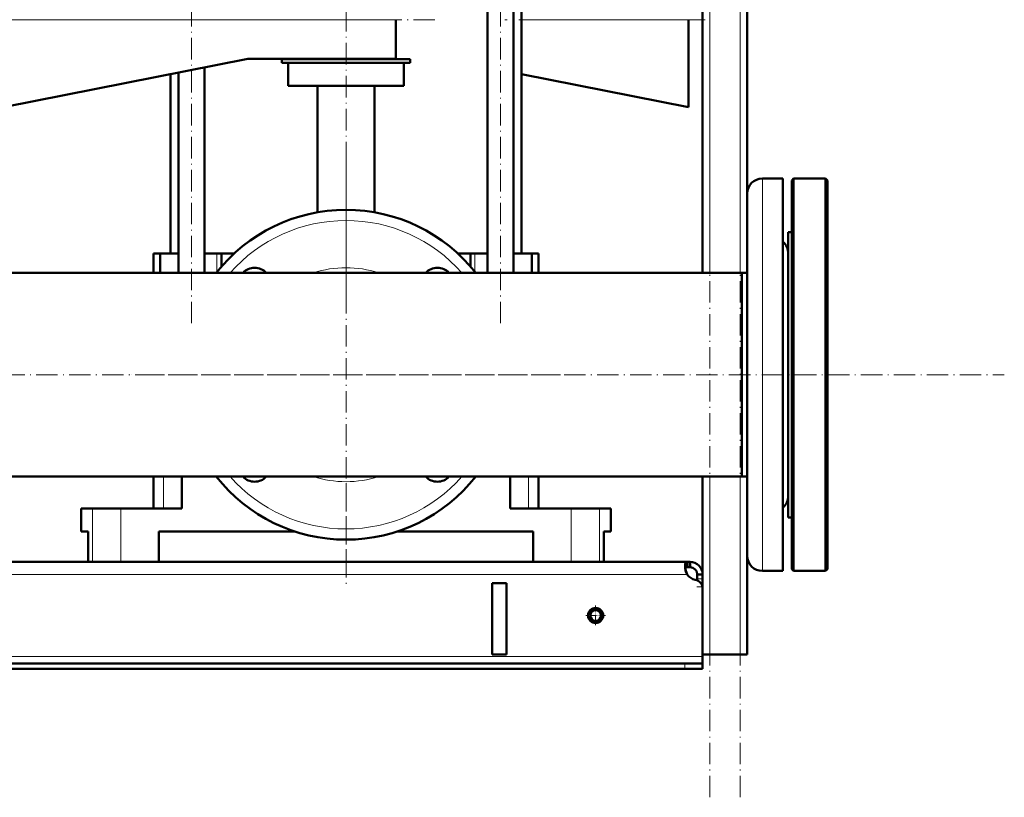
# Model space of a CAD drawing. Extents: x -1976 to 2357, y -1856 to 698.
# Tile 47 of 60: x 214 to 766, y -471 to -35. Entities that reach past the tile are written whole.
import ezdxf

# ---------------------------------------------------------------- set-up
doc = ezdxf.new("R2010")
doc.units = 0
doc.linetypes.add('DASHDOT', pattern=[18.5, 12, -3, 0.5, -3])

msp = doc.modelspace()

# ---------------------------------------------------------------- linework, layer by layer
at = {"color": 7, "linetype": 'DASHDOT', "lineweight": 18}
for p, q in [((600.57, -470.88), (600.57, 489.12)), ((617.57, -470.88), (617.57, 489.12)), ((309.94, -205.04), (309.94, 134.62)), ((483.19, -205.04), (483.19, 134.62)), ((396.57, -189.33), (396.57, 92.07)), ((446.37, -34.77), (184.76, -34.77)), ((597.92, -34.77), (485.71, -34.77)), ((396.57, -113.63), (396.57, -354.13)), ((-424.64, -233.88), (765.77, -233.88)), ((516.82, -233.88), (276.32, -233.88)), ((396.57, -343.67), (396.57, -286.25))]:
    msp.add_line(p, q, dxfattribs=at)
at = {"color": 7, "lineweight": 50}
for p, q in [((596.57, -176.73), (596.57, 409.12)), ((621.57, -132.29), (621.57, 239.12)), ((475.89, -176.73), (475.89, 41.62)), ((490.49, -176.73), (490.49, 41.62)), ((495.07, -165.88), (495.07, 41.62)), ((424.57, -56.77), (424.57, -34.77)), ((588.57, -34.77), (588.57, -83.77)), ((204.57, -83.77), (341.57, -56.77)), ((341.57, -56.77), (424.57, -56.77)), ((432.57, -56.88), (360.57, -56.88)), ((360.57, -56.88), (360.57, -58.88)), ((432.57, -58.88), (360.57, -58.88)), ((364.07, -58.88), (364.07, -71.88)), ((429.07, -71.88), (429.07, -58.88)), ((432.57, -58.88), (432.57, -56.88)), ((298.07, -165.88), (298.07, -65.35)), ((302.64, -176.73), (302.64, -64.44)), ((317.24, -61.57), (317.24, -176.73)), ((588.57, -83.77), (495.06, -65.35)), ((429.07, -71.88), (364.07, -71.88)), ((380.57, -71.88), (380.57, -142.78)), ((412.57, -142.78), (412.57, -71.88)), ((630.07, -123.85), (641.57, -123.85)), ((630.07, -123.85), (641.57, -123.85)), ((641.57, -233.88), (641.57, -123.85)), ((646.57, -124.88), (647.57, -123.88)), ((646.57, -233.88), (646.57, -124.88)), ((647.57, -233.88), (647.57, -123.88)), ((647.57, -123.88), (665.57, -123.88)), ((665.57, -233.88), (665.57, -123.88)), ((666.57, -124.88), (665.57, -123.88)), ((666.57, -233.88), (666.57, -124.88)), ((621.57, -233.88), (621.57, -132.35)), ((644.57, -153.88), (646.57, -153.88)), ((644.57, -163.68), (644.57, -153.88)), ((644.57, -153.88), (646.57, -153.88)), ((644.57, -313.88), (644.57, -163.68)), ((288.57, -165.88), (291.73, -165.88)), ((288.57, -165.88), (288.57, -176.73)), ((291.73, -165.88), (292.33, -165.88)), ((292.33, -176.73), (292.33, -165.88)), ((302.64, -165.88), (292.33, -165.88)), ((324.22, -165.88), (317.24, -165.88)), ((326.79, -165.88), (324.22, -165.88)), ((326.79, -173.16), (326.79, -165.88)), ((326.79, -165.88), (333.86, -165.88)), ((459.27, -165.88), (460.51, -165.88)), ((460.51, -165.88), (466.34, -165.88)), ((468.91, -165.88), (466.34, -165.88)), ((466.34, -173.16), (466.34, -165.88)), ((475.89, -165.88), (468.91, -165.88)), ((500.8, -165.88), (490.49, -165.88)), ((500.8, -165.88), (504.57, -165.88)), ((500.8, -176.73), (500.8, -165.88)), ((504.57, -165.88), (504.57, -176.73)), ((618.57, -176.73), (160.02, -176.73)), ((178.07, -176.73), (288.56, -176.73)), ((504.56, -176.73), (596.56, -176.73)), ((618.57, -183.73), (618.57, -176.73)), ((618.57, -176.73), (621.57, -176.73)), ((618.57, -176.73), (618.57, -233.88)), ((618.57, -291.03), (618.57, -183.73)), ((618.57, -233.88), (618.57, -291.03)), ((621.57, -335.42), (621.57, -233.88)), ((641.57, -343.92), (641.57, -233.88)), ((646.57, -342.88), (646.57, -233.88)), ((647.57, -343.88), (647.57, -233.88)), ((665.57, -343.88), (665.57, -233.88)), ((666.57, -342.88), (666.57, -233.88)), ((618.57, -291.03), (-325.43, -291.03)), ((288.57, -291.03), (288.57, -308.88)), ((304.51, -308.88), (304.51, -291.03)), ((488.62, -291.03), (488.62, -308.88)), ((504.57, -291.03), (504.57, -308.88)), ((596.57, -353.77), (596.57, -291.03)), ((618.57, -291.03), (621.57, -291.03)), ((248.07, -308.88), (254.37, -308.88)), ((248.07, -321.88), (248.07, -308.88)), ((254.37, -308.88), (270.27, -308.88)), ((270.27, -308.88), (304.51, -308.88)), ((488.62, -308.88), (522.86, -308.88)), ((522.86, -308.88), (538.76, -308.88)), ((538.76, -308.88), (545.07, -308.88)), ((545.07, -321.88), (545.07, -308.88)), ((644.57, -313.88), (646.57, -313.88)), ((251.92, -321.88), (248.07, -321.88)), ((251.92, -321.88), (251.92, -338.88)), ((368.06, -321.88), (291.57, -321.88)), ((291.57, -338.88), (291.57, -321.88)), ((501.57, -321.88), (425.07, -321.88)), ((501.57, -321.88), (501.57, -338.88)), ((541.21, -338.88), (541.21, -321.88)), ((545.07, -321.88), (541.21, -321.88)), ((541.21, -321.88), (541.21, -338.88)), ((621.57, -390.88), (621.57, -335.48)), ((588.03, -338.88), (-294.9, -338.88)), ((254.37, -338.88), (251.92, -338.88)), ((270.27, -338.88), (254.37, -338.88)), ((291.57, -338.88), (270.27, -338.88)), ((522.86, -338.88), (501.57, -338.88)), ((538.76, -338.88), (522.86, -338.88)), ((541.21, -338.88), (538.76, -338.88)), ((588.03, -338.88), (588.03, -341.88)), ((589.57, -338.88), (588.03, -338.88)), ((589.57, -341.88), (588.03, -341.88)), ((589.57, -338.88), (589.57, -341.88)), ((593.57, -345.88), (593.57, -348.29)), ((596.57, -345.88), (593.57, -345.88)), ((596.57, -345.88), (596.57, -348.29)), ((630.07, -343.92), (641.57, -343.92)), ((646.57, -342.88), (647.57, -343.88)), ((647.57, -343.88), (665.57, -343.88)), ((666.57, -342.88), (665.57, -343.88)), ((486.57, -350.88), (478.57, -350.88)), ((478.57, -350.88), (478.57, -390.88)), ((486.57, -350.88), (486.57, -390.88)), ((593.57, -348.29), (593.57, -349.18)), ((596.57, -348.29), (596.57, -352.81)), ((596.57, -352.81), (596.57, -390.88)), ((596.57, -353.77), (596.57, -391.88)), ((486.57, -390.88), (478.57, -390.88)), ((600.57, -390.88), (596.57, -390.88)), ((596.57, -391.88), (596.57, -395.88)), ((617.57, -390.88), (600.57, -390.88)), ((621.57, -390.88), (617.57, -390.88)), ((586.57, -395.88), (-293.43, -395.88)), ((586.57, -395.88), (596.57, -395.88)), ((596.57, -395.88), (596.57, -398.88)), ((-293.43, -398.88), (586.57, -398.88)), ((586.57, -398.88), (596.57, -398.88))]:
    msp.add_line(p, q, dxfattribs=at)
at = {"color": 7, "lineweight": 18}
for p, q in [((600.57, -176.73), (600.57, 409.12)), ((617.57, -176.73), (617.57, 409.12)), ((424.57, -34.77), (206.56, -34.77)), ((495.06, -34.77), (588.57, -34.77)), ((630.07, -233.88), (630.07, -123.85)), ((324.22, -176.24), (324.22, -165.88)), ((468.91, -176.24), (468.91, -165.88)), ((630.07, -343.92), (630.07, -233.88)), ((294.18, -291.03), (294.18, -308.88)), ((498.95, -291.03), (498.95, -308.88)), ((600.57, -390.88), (600.57, -291.03)), ((617.57, -390.88), (617.57, -291.03)), ((254.37, -308.88), (254.37, -338.88)), ((270.27, -308.88), (270.27, -338.88)), ((522.86, -308.88), (522.86, -338.88)), ((538.76, -308.88), (538.76, -338.88)), ((587.89, -345.88), (-294.76, -345.88)), ((596.57, -348.29), (593.57, -348.29)), ((596.57, -352.81), (596.47, -352.81)), ((596.57, -391.88), (-303.43, -391.88)), ((586.57, -395.88), (586.57, -398.88))]:
    msp.add_line(p, q, dxfattribs=at)
at = {"color": 7, "linetype": 'DASHDOT', "lineweight": 18, "ltscale": 0.089999}
msp.add_line((596.87, -352.81), (593.27, -352.81), dxfattribs=at)
at = {"color": 7, "linetype": 'DASHDOT', "lineweight": 18, "ltscale": 0.27625}
msp.add_line((536.57, -363.36), (536.57, -374.41), dxfattribs=at)
at = {"color": 7, "linetype": 'DASHDOT', "lineweight": 18, "ltscale": 0.276251}
msp.add_line((542.09, -368.88), (531.04, -368.88), dxfattribs=at)
at = {"color": 7, "linetype": 'DASHDOT', "lineweight": 18, "ltscale": 0.090015}
msp.add_line((586.57, -395.58), (586.57, -399.18), dxfattribs=at)
at = {"color": 7, "lineweight": 50}
for points in [[(588.03, -338.88), (587.77, -338.9), (587.54, -338.96), (587.28, -339.11), (587.07, -339.34), (586.9, -339.65), (586.81, -339.94), (586.74, -340.27), (586.69, -341.03)], [(586.69, -341.03), (586.74, -341.91), (586.88, -342.87), (587.12, -343.86), (587.45, -344.86), (587.89, -345.88)], [(588.03, -341.88), (587.74, -341.9), (587.48, -341.94), (587.19, -342.06), (586.97, -342.23), (586.81, -342.47)], [(588.03, -341.88), (587.74, -341.9), (587.48, -341.94), (587.2, -342.05), (586.97, -342.23), (586.81, -342.47)], [(586.81, -342.47), (587.05, -343.6), (587.41, -344.76), (587.89, -345.88)]]:
    msp.add_lwpolyline(points, dxfattribs=at)
for radius in [4.25, 4, 3]:
    msp.add_circle((536.57, -368.88), radius, dxfattribs=at)
for centre, radius, start, end in [((630.07, -132.35), 8.5, 90, 180), ((630.07, -132.35), 8.5, 90, 180), ((396.57, -233.88), 92.5, 38.1583, 141.8417), ((636.07, -165.85), 8.5, 0.5012, 49.6798), ((636.07, -165.85), 8.5, 0, 49.6798), ((345.3, -182.62), 8.75, 42.2628, 137.7372), ((447.83, -182.62), 8.75, 42.2628, 137.7372), ((396.57, -233.88), 92.5, 218.1585, 321.8415), ((345.3, -285.15), 8.75, 222.2646, 317.7354), ((447.83, -285.15), 8.75, 222.2646, 317.7354), ((636.07, -301.92), 8.5, 310.3202, 360), ((636.07, -301.92), 8.5, 310.3202, 359.521), ((630.07, -335.42), 8.5, 180, 270), ((589.57, -345.88), 7, 360, 90), ((589.57, -345.88), 4, 360, 90), ((593.69, -341.96), 7, 214.1326, 259.8098), ((591.57, -353.77), 5, 360, 79.8098)]:
    msp.add_arc(centre, radius, start, end, dxfattribs=at)
at = {"color": 7, "lineweight": 18}
for radius, start, end in [(86.5, 41.3527, 138.6473), (60, 72.2693, 107.7307), (86.5, 221.3529, 318.6471), (60, 252.2699, 287.7301)]:
    msp.add_arc((396.57, -233.88), radius, start, end, dxfattribs=at)

doc.saveas('drawing.dxf')
